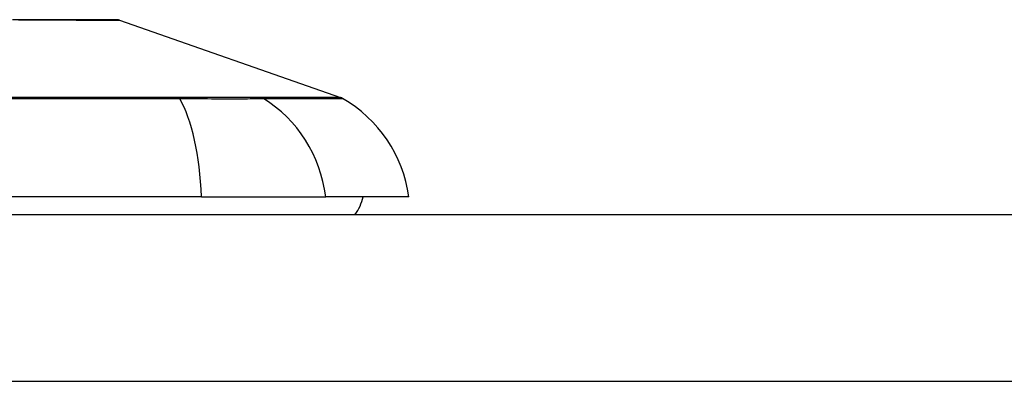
# Model space of a CAD drawing. Header units: inches. Extents: x 2.8 to 89.6, y 4.6 to 48.7.
# Tile 57 of 107: x 4.501 to 5.363, y 40.348 to 40.665. Entities that reach past the tile are written whole.
import ezdxf

# ---------------------------------------------------------------- set-up
doc = ezdxf.new("R2010")
doc.units = ezdxf.units.IN
doc.header["$MEASUREMENT"] = 0
doc.layers.add('Visible Edges(ANSI)', color=7, linetype='Continuous', lineweight=25)
doc.layers.add('Visible Tangent Edges(ANSI)', color=7, linetype='Continuous', lineweight=25)

msp = doc.modelspace()

# ---------------------------------------------------------------- linework, layer by layer
at = {"layer": 'Visible Edges(ANSI)'}
for p, q in [((4.5883, 40.66463), (4.78183, 40.59689)), ((4.66017, 40.50999), (3.8028, 40.50999)), ((4.66017, 40.50999), (4.76896, 40.50999)), ((4.84172, 40.50999), (4.76896, 40.50999)), ((18.57949, 40.49424), (2.95349, 40.49424))]:
    msp.add_line(p, q, dxfattribs=at)
at = {"layer": 'Visible Edges(ANSI)', "flags": 128}
msp.add_lwpolyline([(4.58668, 40.66491), (4.58625, 40.66491), (4.58496, 40.66491), (4.58282, 40.66492), (4.57984, 40.66493), (4.57604, 40.66494), (4.5714, 40.66495), (4.56593, 40.66496), (4.55963, 40.66498), (4.55254, 40.66499), (4.54467, 40.66501), (4.53605, 40.66503), (4.52673, 40.66504), (4.51673, 40.66506), (4.50603, 40.66508), (4.49467, 40.66509)], dxfattribs=at)
at = {"layer": 'Visible Edges(ANSI)'}
for centre, radius, start, end in [((4.58667, 40.65999), 0.00492, 70.70995, 89.82686), ((4.77858, 40.5876), 0.00984, 60.18311, 70.70995), ((4.72475, 40.49367), 0.11811, 7.9413, 60.18311), ((4.76298, 40.51786), 0.03937, 323.1301, 348.46304)]:
    msp.add_arc(centre, radius, start, end, dxfattribs=at)
at = {"layer": 'Visible Tangent Edges(ANSI)'}
for p, q in [((4.64029, 40.59693), (4.63982, 40.59693)), ((4.71221, 40.59693), (4.71204, 40.59693)), ((2.95349, 40.34824), (18.57949, 40.34824))]:
    msp.add_line(p, q, dxfattribs=at)
at = {"layer": 'Visible Tangent Edges(ANSI)', "flags": 128}
for points in [[(4.4998, 40.66495), (4.50153, 40.66494), (4.50325, 40.66494), (4.50495, 40.66493)], [(4.50495, 40.66493), (4.51146, 40.66492), (4.51775, 40.6649), (4.52379, 40.66489), (4.5296, 40.66487), (4.53516, 40.66485), (4.54047, 40.66483), (4.54553, 40.66482), (4.55032, 40.6648), (4.55485, 40.66478), (4.5591, 40.66477), (4.56308, 40.66475), (4.56678, 40.66474), (4.57019, 40.66472), (4.57331, 40.66471), (4.57614, 40.66469), (4.57868, 40.66468), (4.58092, 40.66467), (4.58287, 40.66466), (4.58452, 40.66465), (4.58588, 40.66464), (4.58693, 40.66464), (4.58769, 40.66463), (4.58814, 40.66463), (4.5883, 40.66463)], [(4.63982, 40.59693), (4.60703, 40.59693), (4.57395, 40.59692), (4.54059, 40.59692), (4.50698, 40.59692), (4.47314, 40.59691)], [(4.4738, 40.59606), (4.50775, 40.59604), (4.54147, 40.59602), (4.57495, 40.59599), (4.60815, 40.59597), (4.64107, 40.59594)], [(4.71204, 40.59693), (4.7105, 40.59693), (4.70881, 40.59693), (4.70697, 40.59693), (4.70498, 40.59693), (4.70286, 40.59693), (4.70059, 40.59693), (4.69819, 40.59693), (4.69566, 40.59693), (4.693, 40.59693), (4.69021, 40.59693), (4.6873, 40.59693), (4.68427, 40.59693), (4.68112, 40.59693), (4.67787, 40.59693), (4.67451, 40.59693), (4.67105, 40.59693), (4.66749, 40.59693), (4.66384, 40.59693), (4.6601, 40.59693), (4.65628, 40.59693), (4.65239, 40.59693), (4.64842, 40.59693), (4.64439, 40.59693), (4.64029, 40.59693)], [(4.64107, 40.59594), (4.64527, 40.59593), (4.6494, 40.59592), (4.65347, 40.59591), (4.65746, 40.5959), (4.66138, 40.59589), (4.66521, 40.59589), (4.66895, 40.59588), (4.67259, 40.59588), (4.67614, 40.59588), (4.67958, 40.59587), (4.68292, 40.59587), (4.68613, 40.59587), (4.68923, 40.59587), (4.69221, 40.59587), (4.69505, 40.59588), (4.69777, 40.59588), (4.70034, 40.59588), (4.70278, 40.59589), (4.70508, 40.59589), (4.70723, 40.5959), (4.70923, 40.59591), (4.71108, 40.59592), (4.71277, 40.59593), (4.7143, 40.59594)], [(4.78183, 40.59689), (4.78171, 40.59689), (4.78135, 40.59689), (4.78074, 40.59689), (4.77989, 40.5969), (4.77879, 40.5969), (4.77745, 40.5969), (4.77586, 40.5969), (4.77403, 40.5969), (4.77196, 40.5969), (4.76964, 40.59691), (4.76708, 40.59691), (4.76428, 40.59691), (4.76124, 40.59691), (4.75795, 40.59691), (4.75443, 40.59692), (4.75067, 40.59692), (4.74667, 40.59692), (4.74243, 40.59692), (4.73797, 40.59692), (4.73327, 40.59692), (4.72834, 40.59693), (4.72319, 40.59693), (4.71785, 40.59693), (4.71221, 40.59693)], [(4.7143, 40.59594), (4.71987, 40.59596), (4.72524, 40.59597), (4.73037, 40.59598), (4.73527, 40.59599), (4.73994, 40.596), (4.74438, 40.59602), (4.74859, 40.59603), (4.75256, 40.59604), (4.7563, 40.59605), (4.7598, 40.59606), (4.76306, 40.59607), (4.76608, 40.59608), (4.76886, 40.59609), (4.7714, 40.5961), (4.77369, 40.59611), (4.77575, 40.59611), (4.77756, 40.59612), (4.77913, 40.59613), (4.78046, 40.59613), (4.78155, 40.59614), (4.78239, 40.59614), (4.78299, 40.59614), (4.78335, 40.59614), (4.78347, 40.59614)]]:
    msp.add_lwpolyline(points, dxfattribs=at)
at = {"layer": 'Visible Tangent Edges(ANSI)'}
for centre, major_axis, ratio, start_param, end_param in [((4.63945, 40.58742), (0.00003, 0.00984), 0.32572, 5.760249, 6.023956), ((4.62158, 40.49367), (0, 0.11811), 0.32996, 4.850991, 5.75935), ((4.70966, 40.58742), (-0.00008, 0.00984), 0.945463, 5.751833, 6.01554), ((4.65853, 40.49367), (0, -0.11811), 0.943995, 1.709398, 2.617758)]:
    msp.add_ellipse(centre, major_axis=major_axis, ratio=ratio, start_param=start_param, end_param=end_param, dxfattribs=at)

doc.saveas('drawing.dxf')
